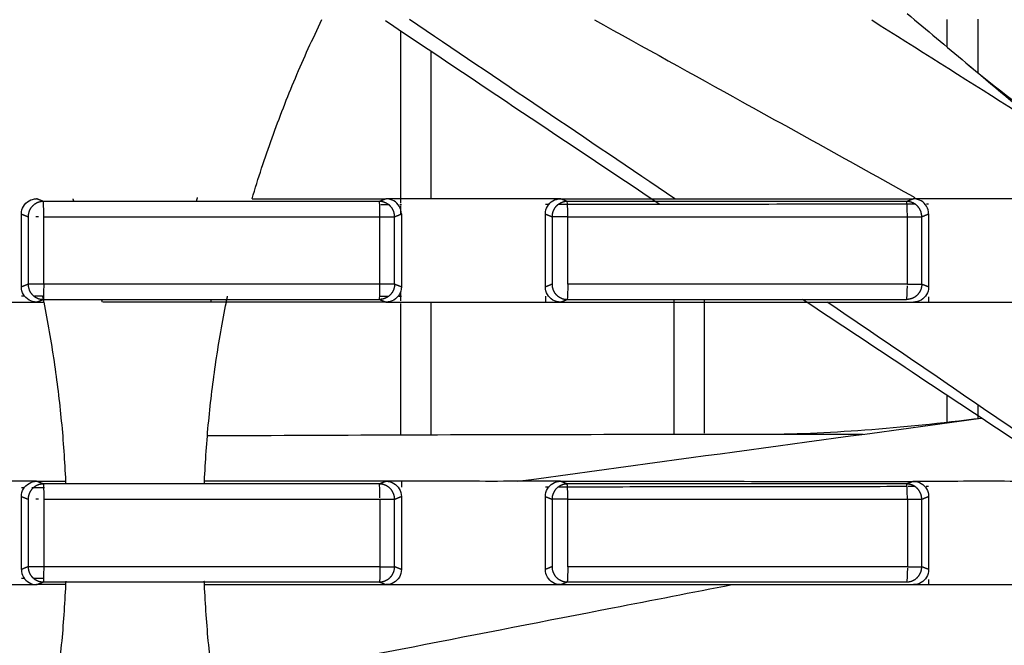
# Model space of a CAD drawing. Header units: millimetres. Extents: x 4946 to 6276, y -4769 to -3439.
# Tile 182 of 195: x 5973 to 6005, y -3629 to -3609. Entities that reach past the tile are written whole.
import ezdxf

# ---------------------------------------------------------------- set-up
doc = ezdxf.new("R2010")
doc.units = ezdxf.units.MM
doc.layers.add('ROXX_NEOmini_FIXTURE', color=7, linetype='Continuous', true_color=0x000000)

msp = doc.modelspace()

# ---------------------------------------------------------------- linework, layer by layer
at = {"layer": 'ROXX_NEOmini_FIXTURE', "color": 18, "lineweight": -3, "true_color": 0x000000}
for points, degree in [([(6002.015, -3608.678), (6002.659, -3609.217), (6003.303, -3609.757), (6003.946, -3610.297)], 3), ([(5980.443, -3614.777), (5980.645, -3614.102), (5981.084, -3612.763), (5981.853, -3610.793), (5982.437, -3609.51), (5982.746, -3608.877)], 3), ([(5993.872, -3614.963), (5990.856, -3612.952), (5987.844, -3610.936), (5984.832, -3608.918)], 3), ([(5994.366, -3614.777), (5991.455, -3612.807), (5988.541, -3610.841), (5985.626, -3608.877)], 3), ([(6000.849, -3608.889), (6003.857, -3610.787), (6006.864, -3612.686), (6009.869, -3614.587)], 3), ([(6003.338, -3609.758), (6003.338, -3609.318), (6003.338, -3608.877)], 2), ([(6004.338, -3608.862), (6004.338, -3609.744), (6004.338, -3610.626)], 2), ([(5985.338, -3614.922), (5985.338, -3612.09), (5985.338, -3609.257)], 2), ([(5986.338, -3614.777), (5986.338, -3612.352), (5986.338, -3609.927)], 2), ([(6003.946, -3610.297), (6004.823, -3611.032), (6005.699, -3611.768), (6006.575, -3612.504)], 3), ([(5972.849, -3615.277), (5972.849, -3615.181), (5972.896, -3615.017), (5973.089, -3614.824), (5973.253, -3614.777), (5973.348, -3614.777)], 3), ([(5973.569, -3614.865), (5973.459, -3614.821), (5973.348, -3614.777)], 2), ([(5984.639, -3614.865), (5980.949, -3614.865), (5977.26, -3614.865), (5973.569, -3614.865)], 3), ([(5973.585, -3615.367), (5973.585, -3615.136), (5973.575, -3614.873), (5973.569, -3614.865)], 3), ([(5980.443, -3614.777), (5980.934, -3614.777), (5981.916, -3614.777), (5983.388, -3614.777), (5984.369, -3614.777), (5984.86, -3614.777)], 3), ([(5984.86, -3614.777), (5984.749, -3614.821), (5984.639, -3614.865)], 2), ([(5984.655, -3615.365), (5984.655, -3615.133), (5984.647, -3614.873), (5984.639, -3614.865)], 3), ([(5985.361, -3615.276), (5985.361, -3615.179), (5985.311, -3615.013), (5985.124, -3614.827), (5984.957, -3614.777), (5984.86, -3614.777)], 3), ([(5985.361, -3614.777), (5985.194, -3614.777), (5985.027, -3614.777), (5984.86, -3614.777)], 3), ([(5990.101, -3614.777), (5989.574, -3614.777), (5988.521, -3614.778), (5986.941, -3614.777), (5985.888, -3614.777), (5985.361, -3614.777)], 3), ([(5990.101, -3615.277), (5990.101, -3615.182), (5990.148, -3615.017), (5990.341, -3614.824), (5990.505, -3614.777), (5990.6, -3614.777)], 3), ([(5990.6, -3614.777), (5990.434, -3614.777), (5990.267, -3614.777), (5990.101, -3614.777)], 3), ([(5990.6, -3614.777), (5991.891, -3614.777), (5994.474, -3614.777), (5998.348, -3614.778), (6000.93, -3614.778), (6002.221, -3614.778)], 3), ([(5990.82, -3614.865), (5990.71, -3614.821), (5990.6, -3614.777)], 2), ([(6002, -3614.865), (5998.274, -3614.865), (5994.547, -3614.865), (5990.82, -3614.865)], 3), ([(5990.844, -3615.369), (5990.844, -3615.138), (5990.829, -3614.873), (5990.82, -3614.865)], 3), ([(6002.221, -3614.778), (6002.111, -3614.822), (6002, -3614.865)], 2), ([(6002.022, -3615.365), (6002.022, -3615.133), (6002.01, -3614.873), (6002, -3614.865)], 3), ([(6002.723, -3614.778), (6002.556, -3614.778), (6002.388, -3614.778), (6002.221, -3614.778)], 3), ([(6002.723, -3615.275), (6002.723, -3615.179), (6002.673, -3615.013), (6002.486, -3614.827), (6002.319, -3614.778), (6002.221, -3614.778)], 3), ([(6007.335, -3614.777), (6006.822, -3614.777), (6005.797, -3614.778), (6004.26, -3614.777), (6003.235, -3614.778), (6002.723, -3614.778)], 3), ([(5984.971, -3614.975), (5984.877, -3614.975), (5984.782, -3614.975), (5984.688, -3614.975)], 3), ([(5985.361, -3614.975), (5985.344, -3614.975), (5985.326, -3614.975), (5985.308, -3614.975)], 3), ([(5985.338, -3615.276), (5985.338, -3615.142), (5985.338, -3615.009)], 2), ([(5990.236, -3614.967), (5990.191, -3614.967), (5990.146, -3614.967), (5990.101, -3614.967)], 3), ([(6002.723, -3614.951), (6002.698, -3614.951), (6002.674, -3614.951), (6002.649, -3614.951)], 3), ([(5972.849, -3617.678), (5972.849, -3616.477), (5972.849, -3615.277)], 2), ([(5972.849, -3615.277), (5972.959, -3615.321), (5973.07, -3615.365)], 2), ([(5973.07, -3615.365), (5973.07, -3616.477), (5973.07, -3617.589)], 2), ([(5973.415, -3615.365), (5973.387, -3615.365), (5973.357, -3615.365), (5973.328, -3615.365)], 3), ([(5973.581, -3617.59), (5973.583, -3616.478), (5973.585, -3615.367)], 2), ([(5984.655, -3617.59), (5984.655, -3616.477), (5984.655, -3615.365)], 2), ([(5985.136, -3615.366), (5985.249, -3615.321), (5985.361, -3615.276)], 2), ([(5985.136, -3617.59), (5985.136, -3616.478), (5985.136, -3615.366)], 2), ([(5985.361, -3615.276), (5985.361, -3616.477), (5985.361, -3617.679)], 2), ([(5990.101, -3615.277), (5990.211, -3615.321), (5990.321, -3615.365)], 2), ([(5990.101, -3617.678), (5990.101, -3616.477), (5990.101, -3615.277)], 2), ([(5990.321, -3615.365), (5990.321, -3616.477), (5990.321, -3617.589)], 2), ([(5990.838, -3617.59), (5990.841, -3616.48), (5990.844, -3615.369)], 2), ([(6002.022, -3617.59), (6002.022, -3616.477), (6002.022, -3615.365)], 2), ([(6002.497, -3615.366), (6002.61, -3615.32), (6002.723, -3615.275)], 2), ([(6002.497, -3617.59), (6002.497, -3616.478), (6002.497, -3615.366)], 2), ([(6002.723, -3615.275), (6002.723, -3616.477), (6002.723, -3617.679)], 2), ([(5973.07, -3617.589), (5972.959, -3617.634), (5972.849, -3617.678)], 2), ([(5973.348, -3618.177), (5973.253, -3618.177), (5973.089, -3618.131), (5972.896, -3617.938), (5972.849, -3617.773), (5972.849, -3617.678)], 3), ([(5973.581, -3617.59), (5973.582, -3617.821), (5973.573, -3618.081), (5973.568, -3618.089)], 3), ([(5984.638, -3618.089), (5984.646, -3618.081), (5984.655, -3617.821), (5984.655, -3617.59)], 3), ([(5985.361, -3617.679), (5985.361, -3617.775), (5985.312, -3617.94), (5985.125, -3618.127), (5984.957, -3618.177), (5984.86, -3618.177)], 3), ([(5985.361, -3617.679), (5985.249, -3617.634), (5985.136, -3617.59)], 2), ([(5985.338, -3618.138), (5985.338, -3617.984), (5985.338, -3617.83)], 2), ([(5990.321, -3617.589), (5990.211, -3617.634), (5990.101, -3617.678)], 2), ([(5990.6, -3618.177), (5990.505, -3618.177), (5990.341, -3618.131), (5990.148, -3617.937), (5990.101, -3617.773), (5990.101, -3617.678)], 3), ([(5990.838, -3617.59), (5990.839, -3617.82), (5990.827, -3618.081), (5990.82, -3618.089)], 3), ([(6001.998, -3618.089), (6002.008, -3618.082), (6002.02, -3617.861), (6002.022, -3617.638)], 3), ([(6002.723, -3617.679), (6002.723, -3617.775), (6002.674, -3617.94), (6002.487, -3618.127), (6002.319, -3618.177), (6002.221, -3618.177)], 3), ([(6002.723, -3617.679), (6002.61, -3617.634), (6002.497, -3617.59)], 2), ([(5972.849, -3617.967), (5972.895, -3617.967), (5972.941, -3617.967)], 2), ([(5973.277, -3617.967), (5973.408, -3617.967), (5973.538, -3617.968)], 2), ([(5973.348, -3618.177), (5973.458, -3618.133), (5973.568, -3618.089)], 2), ([(5973.568, -3618.089), (5977.259, -3618.089), (5980.949, -3618.089), (5984.638, -3618.089)], 3), ([(5984.638, -3618.089), (5984.749, -3618.133), (5984.86, -3618.177)], 2), ([(5984.676, -3617.98), (5984.767, -3617.98), (5984.857, -3617.98), (5984.948, -3617.98)], 3), ([(5985.273, -3617.98), (5985.302, -3617.98), (5985.332, -3617.98), (5985.361, -3617.98)], 3), ([(5990.101, -3617.987), (5990.101, -3618.082), (5990.101, -3618.177)], 2), ([(5990.6, -3618.177), (5990.71, -3618.133), (5990.82, -3618.089)], 2), ([(5990.82, -3618.089), (5994.546, -3618.089), (5998.272, -3618.089), (6001.998, -3618.089)], 3), ([(5994.338, -3622.528), (5994.338, -3620.309), (5994.338, -3618.089)], 2), ([(5995.338, -3622.489), (5995.338, -3620.286), (5995.338, -3618.084)], 2), ([(6006.289, -3623.202), (6003.713, -3621.502), (6001.14, -3619.797), (5998.569, -3618.089)], 3), ([(6002.723, -3618.004), (6002.723, -3618.091), (6002.723, -3618.177)], 2), ([(5972.849, -3618.177), (5973.015, -3618.177), (5973.182, -3618.177), (5973.348, -3618.177)], 3), ([(5973.348, -3618.177), (5973.426, -3618.177), (5973.503, -3618.177), (5973.581, -3618.177)], 3), ([(5973.581, -3618.177), (5973.711, -3618.825), (5973.939, -3620.128), (5974.179, -3622.098), (5974.272, -3623.417), (5974.301, -3624.077)], 3), ([(5978.876, -3624.077), (5978.905, -3623.417), (5978.998, -3622.097), (5979.238, -3620.128), (5979.466, -3618.825), (5979.596, -3618.177)], 3), ([(5984.86, -3618.177), (5984.275, -3618.177), (5983.105, -3618.177), (5981.351, -3618.177), (5980.181, -3618.177), (5979.596, -3618.177)], 3), ([(5984.86, -3618.177), (5985.027, -3618.177), (5985.194, -3618.177), (5985.361, -3618.177)], 3), ([(5985.338, -3622.546), (5985.338, -3620.386), (5985.338, -3618.226)], 2), ([(5985.361, -3618.177), (5985.888, -3618.177), (5986.941, -3618.177), (5988.521, -3618.178), (5989.574, -3618.177), (5990.101, -3618.177)], 3), ([(5986.338, -3622.535), (5986.338, -3620.35), (5986.338, -3618.166)], 2), ([(5990.101, -3618.177), (5990.267, -3618.177), (5990.434, -3618.177), (5990.6, -3618.177)], 3), ([(5990.6, -3618.177), (5991.891, -3618.177), (5994.475, -3618.177), (5998.348, -3618.178), (6000.93, -3618.177), (6002.221, -3618.177)], 3), ([(6006.395, -3622.96), (6004.059, -3621.362), (6001.721, -3619.768), (5999.38, -3618.178)], 3), ([(6002.221, -3618.177), (6002.388, -3618.177), (6002.556, -3618.177), (6002.723, -3618.177)], 3), ([(6002.723, -3618.177), (6003.235, -3618.177), (6004.26, -3618.177), (6005.797, -3618.178), (6006.822, -3618.177), (6007.335, -3618.177)], 3), ([(6003.338, -3622.141), (6003.338, -3621.696), (6003.338, -3621.252)], 2), ([(6004.338, -3621.554), (6004.338, -3621.78), (6004.338, -3622.005)], 2), ([(5989.169, -3624.077), (5994.261, -3623.382), (5999.354, -3622.691), (6004.447, -3622.003)], 3), ([(5997.129, -3622.527), (5998.273, -3622.527), (5999.417, -3622.527), (6000.562, -3622.528)], 3), ([(5972.849, -3624.077), (5972.312, -3624.077), (5971.239, -3624.078), (5969.628, -3624.077), (5968.555, -3624.078), (5968.018, -3624.078)], 3), ([(5973.348, -3624.077), (5973.182, -3624.077), (5973.015, -3624.077), (5972.849, -3624.077)], 3), ([(5972.946, -3624.288), (5972.897, -3624.288), (5972.849, -3624.288)], 2), ([(5973.604, -3624.287), (5973.398, -3624.288), (5973.193, -3624.288)], 2), ([(5973.348, -3624.077), (5973.666, -3624.077), (5973.983, -3624.077), (5974.301, -3624.077)], 3), ([(5973.568, -3624.165), (5973.458, -3624.121), (5973.348, -3624.077)], 2), ([(5973.568, -3624.165), (5973.574, -3624.173), (5973.585, -3624.435), (5973.585, -3624.667)], 3), ([(5984.639, -3624.165), (5980.949, -3624.165), (5977.259, -3624.165), (5973.568, -3624.165)], 3), ([(5984.86, -3624.077), (5984.195, -3624.077), (5982.865, -3624.077), (5980.871, -3624.077), (5979.541, -3624.077), (5978.876, -3624.077)], 3), ([(5984.86, -3624.077), (5984.749, -3624.121), (5984.639, -3624.165)], 2), ([(5984.655, -3624.622), (5984.655, -3624.398), (5984.646, -3624.173), (5984.639, -3624.165)], 3), ([(5984.86, -3624.077), (5984.957, -3624.077), (5985.124, -3624.127), (5985.311, -3624.313), (5985.361, -3624.479), (5985.361, -3624.576)], 3), ([(5985.361, -3624.077), (5985.194, -3624.077), (5985.027, -3624.077), (5984.86, -3624.077)], 3), ([(5990.101, -3624.077), (5989.574, -3624.077), (5988.521, -3624.078), (5986.941, -3624.077), (5985.888, -3624.077), (5985.361, -3624.077)], 3), ([(5985.361, -3624.077), (5985.361, -3624.176), (5985.361, -3624.275)], 2), ([(5990.101, -3624.577), (5990.101, -3624.482), (5990.148, -3624.317), (5990.341, -3624.124), (5990.505, -3624.077), (5990.6, -3624.077)], 3), ([(5990.6, -3624.077), (5990.434, -3624.077), (5990.267, -3624.077), (5990.101, -3624.077)], 3), ([(5990.225, -3624.267), (5990.183, -3624.267), (5990.142, -3624.267), (5990.101, -3624.267)], 3), ([(5990.6, -3624.077), (5991.891, -3624.077), (5994.474, -3624.077), (5998.348, -3624.078), (6000.93, -3624.078), (6002.221, -3624.078)], 3), ([(5990.82, -3624.165), (5990.71, -3624.121), (5990.6, -3624.077)], 2), ([(5990.844, -3624.669), (5990.844, -3624.438), (5990.829, -3624.173), (5990.82, -3624.165)], 3), ([(6002, -3624.165), (5998.274, -3624.165), (5994.547, -3624.165), (5990.82, -3624.165)], 3), ([(6002.221, -3624.078), (6002.111, -3624.122), (6002, -3624.165)], 2), ([(6002.022, -3624.665), (6002.022, -3624.433), (6002.01, -3624.173), (6002, -3624.165)], 3), ([(6002.281, -3624.252), (6002.204, -3624.252), (6002.127, -3624.252), (6002.05, -3624.252)], 3), ([(6002.221, -3624.078), (6002.319, -3624.078), (6002.486, -3624.127), (6002.673, -3624.313), (6002.723, -3624.479), (6002.723, -3624.575)], 3), ([(6002.723, -3624.078), (6002.556, -3624.078), (6002.388, -3624.078), (6002.221, -3624.078)], 3), ([(6002.723, -3624.251), (6002.694, -3624.251), (6002.666, -3624.251), (6002.637, -3624.251)], 3), ([(6007.335, -3624.077), (6006.822, -3624.077), (6005.797, -3624.078), (6004.26, -3624.077), (6003.235, -3624.078), (6002.723, -3624.078)], 3), ([(5972.849, -3624.577), (5972.959, -3624.621), (5973.07, -3624.665)], 2), ([(5972.849, -3626.978), (5972.849, -3625.777), (5972.849, -3624.577)], 2), ([(5985.136, -3624.666), (5985.249, -3624.621), (5985.361, -3624.576)], 2), ([(5985.361, -3624.576), (5985.361, -3625.777), (5985.361, -3626.979)], 2), ([(5990.101, -3624.577), (5990.211, -3624.621), (5990.321, -3624.665)], 2), ([(5990.101, -3626.978), (5990.101, -3625.777), (5990.101, -3624.577)], 2), ([(6002.497, -3624.666), (6002.61, -3624.62), (6002.723, -3624.575)], 2), ([(6002.723, -3624.575), (6002.723, -3625.777), (6002.723, -3626.979)], 2), ([(5973.07, -3624.665), (5973.07, -3625.777), (5973.07, -3626.889)], 2), ([(5973.415, -3624.665), (5973.387, -3624.665), (5973.357, -3624.665), (5973.328, -3624.665)], 3), ([(5973.585, -3624.667), (5973.583, -3625.778), (5973.581, -3626.89)], 2), ([(5984.655, -3624.665), (5984.655, -3625.777), (5984.655, -3626.89)], 2), ([(5985.136, -3626.89), (5985.136, -3625.778), (5985.136, -3624.666)], 2), ([(5990.321, -3624.665), (5990.321, -3625.777), (5990.321, -3626.889)], 2), ([(5990.838, -3626.89), (5990.841, -3625.78), (5990.844, -3624.669)], 2), ([(6002.022, -3624.665), (6002.022, -3625.777), (6002.022, -3626.89)], 2), ([(6002.497, -3626.89), (6002.497, -3625.778), (6002.497, -3624.666)], 2), ([(5973.07, -3626.889), (5972.959, -3626.933), (5972.849, -3626.978)], 2), ([(5973.581, -3626.89), (5973.582, -3627.121), (5973.573, -3627.381), (5973.568, -3627.389)], 3), ([(5984.655, -3626.89), (5984.655, -3627.121), (5984.646, -3627.381), (5984.638, -3627.389)], 3), ([(5985.361, -3626.979), (5985.249, -3626.934), (5985.136, -3626.89)], 2), ([(5990.321, -3626.889), (5990.211, -3626.934), (5990.101, -3626.978)], 2), ([(5990.838, -3626.89), (5990.839, -3627.12), (5990.827, -3627.381), (5990.82, -3627.389)], 3), ([(6002.723, -3626.979), (6002.61, -3626.934), (6002.497, -3626.89)], 2), ([(5972.849, -3626.978), (5972.849, -3627.073), (5972.896, -3627.238), (5973.089, -3627.431), (5973.253, -3627.477), (5973.348, -3627.477)], 3), ([(5985.361, -3626.979), (5985.361, -3627.075), (5985.312, -3627.24), (5985.125, -3627.427), (5984.957, -3627.477), (5984.86, -3627.477)], 3), ([(5990.6, -3627.477), (5990.505, -3627.477), (5990.341, -3627.431), (5990.148, -3627.237), (5990.101, -3627.073), (5990.101, -3626.978)], 3), ([(6002.022, -3626.938), (6002.02, -3627.161), (6002.008, -3627.382), (6001.998, -3627.389)], 3), ([(6002.723, -3626.979), (6002.723, -3627.075), (6002.674, -3627.24), (6002.487, -3627.427), (6002.319, -3627.477), (6002.221, -3627.477)], 3), ([(5972.849, -3627.267), (5972.895, -3627.267), (5972.941, -3627.267)], 2), ([(5972.849, -3627.477), (5973.015, -3627.477), (5973.182, -3627.477), (5973.348, -3627.477)], 3), ([(5973.272, -3627.267), (5973.424, -3627.267), (5973.575, -3627.267)], 2), ([(5973.348, -3627.477), (5973.458, -3627.433), (5973.568, -3627.389)], 2), ([(5974.301, -3627.477), (5973.983, -3627.477), (5973.666, -3627.477), (5973.348, -3627.477)], 3), ([(5973.568, -3627.389), (5977.259, -3627.389), (5980.949, -3627.389), (5984.638, -3627.389)], 3), ([(5974.301, -3627.477), (5974.272, -3628.138), (5974.179, -3629.457), (5973.939, -3631.426), (5973.711, -3632.729), (5973.581, -3633.377)], 3), ([(5979.596, -3633.377), (5979.466, -3632.729), (5979.238, -3631.426), (5978.998, -3629.457), (5978.905, -3628.138), (5978.876, -3627.477)], 3), ([(5978.876, -3627.477), (5979.541, -3627.477), (5980.871, -3627.477), (5982.865, -3627.477), (5984.195, -3627.477), (5984.86, -3627.477)], 3), ([(5984.638, -3627.389), (5984.749, -3627.433), (5984.86, -3627.477)], 2), ([(5984.86, -3627.477), (5985.027, -3627.477), (5985.194, -3627.477), (5985.361, -3627.477)], 3), ([(5985.361, -3627.477), (5985.888, -3627.477), (5986.941, -3627.477), (5988.521, -3627.478), (5989.574, -3627.477), (5990.101, -3627.477)], 3), ([(5990.101, -3627.477), (5990.267, -3627.477), (5990.434, -3627.477), (5990.6, -3627.477)], 3), ([(5990.6, -3627.477), (5990.71, -3627.433), (5990.82, -3627.389)], 2), ([(5990.6, -3627.477), (5991.891, -3627.477), (5994.475, -3627.477), (5998.348, -3627.478), (6000.93, -3627.477), (6002.221, -3627.477)], 3), ([(5990.82, -3627.389), (5994.546, -3627.389), (5998.272, -3627.389), (6001.998, -3627.389)], 3), ([(6002.221, -3627.477), (6002.388, -3627.477), (6002.556, -3627.477), (6002.723, -3627.477)], 3), ([(6002.723, -3627.304), (6002.723, -3627.391), (6002.723, -3627.477)], 2), ([(6002.723, -3627.477), (6003.235, -3627.477), (6004.26, -3627.477), (6005.797, -3627.478), (6006.822, -3627.477), (6007.335, -3627.477)], 3)]:
    msp.add_open_spline(points, degree=degree, dxfattribs=at)
for points, knots in [([(5991.715, -3608.882), (5993.338, -3609.782), (5996.855, -3611.731), (6000.372, -3613.68), (6002.265, -3614.73)], [-19.660314, -19.660314, -19.660314, -19.660314, -14.043619, -7.491967, -7.491967, -7.491967, -7.491967]), ([(6003.946, -3610.297), (6004.784, -3611), (6005.72, -3611.719), (6006.716, -3612.435), (6007.712, -3613.15), (6008.786, -3613.877), (6009.905, -3614.602)], [0.103461, 0.103461, 0.103461, 0.103461, 4.764393, 4.764393, 4.764393, 9.421331, 9.421331, 9.421331, 9.421331]), ([(6002.293, -3614.952), (6001.034, -3614.954), (5998.373, -3614.957), (5994.454, -3614.963), (5991.794, -3614.965), (5990.537, -3614.967)], [0.430239, 0.430239, 0.430239, 0.430239, 4.207407, 8.414814, 12.185918, 12.185918, 12.185918, 12.185918]), ([(5968.018, -3618.177), (5968.555, -3618.177), (5969.628, -3618.177), (5971.239, -3618.177), (5972.312, -3618.177), (5972.849, -3618.177)], [-4.831892, -4.831892, -4.831892, -4.831892, -3.221258, -1.610624, 0, 0, 0, 0]), ([(5979.596, -3618.177), (5978.928, -3618.177), (5977.591, -3618.177), (5976.24, -3618.177), (5975.557, -3618.177), (5975.542, -3618.177)], [0, 0, 0, 0, 2.005862, 4.011724, 4.055372, 4.055372, 4.055372, 4.055372]), ([(5997.129, -3622.527), (5998.222, -3622.527), (5999.402, -3622.476), (6000.625, -3622.384), (6001.848, -3622.293), (6003.138, -3622.158), (6004.461, -3621.994)], [0.103461, 0.103461, 0.103461, 0.103461, 4.764393, 4.764393, 4.764393, 9.422291, 9.422291, 9.422291, 9.422291]), ([(5978.972, -3622.574), (5983.464, -3622.55), (5989.517, -3622.53), (5995.569, -3622.527), (5997.129, -3622.527)], [0.501956, 0.501956, 0.501956, 0.501956, 13.97939, 18.659407, 18.659407, 18.659407, 18.659407]), ([(5972.849, -3624.577), (5972.849, -3624.481), (5972.896, -3624.317), (5973.089, -3624.124), (5973.253, -3624.077), (5973.348, -3624.077)], [0, 0, 0, 0, 0.2684357, 0.5368714, 0.8052936, 0.8052936, 0.8052936, 0.8052936]), ([(6001.998, -3624.252), (6000.838, -3624.254), (5998.275, -3624.257), (5994.448, -3624.263), (5991.783, -3624.265), (5990.519, -3624.267)], [0.724719, 0.724719, 0.724719, 0.724719, 4.207407, 8.414814, 12.203741, 12.203741, 12.203741, 12.203741]), ([(5958.087, -3627.477), (5958.96, -3627.697), (5964.243, -3629.026), (5969.529, -3630.343), (5973.942, -3631.439)], [-16.800331, -16.800331, -16.800331, -16.800331, -14.098975, -0.456952, -0.456952, -0.456952, -0.456952]), ([(5959.328, -3627.364), (5959.822, -3627.483), (5964.71, -3628.673), (5969.596, -3629.873), (5973.989, -3630.954)], [12.575884, 12.575884, 12.575884, 12.575884, 14.098923, 27.670033, 27.670033, 27.670033, 27.670033]), ([(5968.018, -3627.477), (5968.555, -3627.477), (5969.628, -3627.477), (5971.239, -3627.477), (5972.312, -3627.477), (5972.849, -3627.477)], [-4.831892, -4.831892, -4.831892, -4.831892, -3.221258, -1.610624, 0, 0, 0, 0]), ([(5979.171, -3630.8), (5983.552, -3629.947), (5989.246, -3628.839), (5994.939, -3627.732), (5996.252, -3627.477)], [-27.552228, -27.552228, -27.552228, -27.552228, -14.043618, -9.998441, -9.998441, -9.998441, -9.998441])]:
    msp.add_open_spline(points, degree=3, knots=knots, dxfattribs=at)
for points, weights in [([(5973.569, -3614.865), (5973.363, -3614.865), (5973.216, -3615.012)], [1, 0.923673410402, 1]), ([(5974.579, -3614.865), (5974.565, -3614.821), (5974.551, -3614.778)], [0.989816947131, 0.989770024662, 0.989723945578]), ([(5978.64, -3614.734), (5978.624, -3614.785), (5978.607, -3614.837)], [0.989678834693, 0.989732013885, 0.989786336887]), ([(5984.99, -3615.012), (5984.845, -3614.866), (5984.639, -3614.865)], [1, 0.924267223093, 1]), ([(5990.82, -3614.865), (5990.614, -3614.866), (5990.468, -3615.012)], [1, 0.923945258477, 1]), ([(6002.351, -3615.013), (6002.206, -3614.866), (6002, -3614.865)], [1, 0.924307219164, 1]), ([(5973.216, -3615.012), (5973.07, -3615.158), (5973.07, -3615.365)], [1, 0.924082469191, 1]), ([(5985.136, -3615.366), (5985.136, -3615.159), (5984.99, -3615.012)], [1, 0.924080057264, 1]), ([(5990.468, -3615.012), (5990.322, -3615.158), (5990.321, -3615.365)], [1, 0.924042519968, 1]), ([(6002.497, -3615.366), (6002.497, -3615.159), (6002.351, -3615.013)], [1, 0.924100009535, 1]), ([(5973.585, -3615.367), (5979.121, -3615.365), (5984.655, -3615.365)], [1, 0.999992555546, 1]), ([(5984.655, -3615.365), (5985.098, -3615.365), (5985.136, -3615.366)], [1, 0.74861123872, 1]), ([(5990.844, -3615.369), (5990.363, -3615.365), (5990.321, -3615.365)], [1, 0.719848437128, 1]), ([(5990.844, -3615.369), (5996.434, -3615.365), (6002.022, -3615.365)], [1, 0.999992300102, 1]), ([(6002.022, -3615.365), (6002.459, -3615.365), (6002.497, -3615.366)], [1, 0.752597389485, 1]), ([(5973.581, -3617.59), (5973.111, -3617.59), (5973.07, -3617.589)], [1, 0.728352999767, 1]), ([(5973.07, -3617.589), (5973.07, -3617.796), (5973.216, -3617.943)], [1, 0.923980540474, 1]), ([(5984.655, -3617.59), (5979.119, -3617.59), (5973.581, -3617.59)], [1, 0.999992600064, 1]), ([(5985.136, -3617.59), (5985.098, -3617.59), (5984.655, -3617.59)], [1, 0.748624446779, 1]), ([(5985.136, -3617.59), (5985.136, -3617.796), (5984.99, -3617.942)], [1, 0.924282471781, 1]), ([(5990.321, -3617.589), (5990.322, -3617.796), (5990.468, -3617.943)], [1, 0.923960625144, 1]), ([(6002.022, -3617.59), (5996.431, -3617.59), (5990.838, -3617.59)], [1, 0.99999244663, 1]), ([(6002.022, -3617.59), (6002.459, -3617.59), (6002.497, -3617.59)], [1, 0.752611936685, 1]), ([(6002.497, -3617.59), (6002.497, -3617.796), (6002.351, -3617.942)], [1, 0.924322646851, 1]), ([(5973.216, -3617.943), (5973.362, -3618.089), (5973.568, -3618.089)], [1, 0.924067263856, 1]), ([(5973.538, -3617.968), (5973.56, -3618.072), (5973.581, -3618.177)], [1, 0.999884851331, 0.999777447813]), ([(5975.514, -3618.177), (5975.503, -3618.133), (5975.492, -3618.089)], [0.994509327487, 0.994432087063, 0.994355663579]), ([(5979.086, -3618.177), (5979.096, -3618.13), (5979.105, -3618.083)], [0.932158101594, 0.931809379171, 0.931462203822]), ([(5979.596, -3618.177), (5979.616, -3618.077), (5979.637, -3617.977)], [0.999787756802, 0.999890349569, 1]), ([(5984.99, -3617.942), (5984.844, -3618.089), (5984.638, -3618.089)], [1, 0.924064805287, 1]), ([(5990.468, -3617.943), (5990.614, -3618.089), (5990.82, -3618.089)], [1, 0.924027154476, 1]), ([(6002.351, -3617.942), (6002.205, -3618.089), (6001.998, -3618.089)], [1, 0.923432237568, 1]), ([(5973.216, -3624.312), (5973.07, -3624.458), (5973.07, -3624.665)], [1, 0.924082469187, 1]), ([(5973.568, -3624.165), (5973.362, -3624.166), (5973.216, -3624.312)], [1, 0.923965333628, 1]), ([(5974.299, -3624.032), (5974.302, -3624.099), (5974.305, -3624.165)], [0.999736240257, 0.999802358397, 0.999871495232]), ([(5978.874, -3624.128), (5978.876, -3624.08), (5978.878, -3624.032)], [0.999840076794, 0.999791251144, 0.999743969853]), ([(5984.99, -3624.312), (5984.845, -3624.166), (5984.639, -3624.165)], [1, 0.924280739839, 1]), ([(5985.136, -3624.666), (5985.136, -3624.459), (5984.99, -3624.312)], [1, 0.924080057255, 1]), ([(5990.468, -3624.312), (5990.322, -3624.458), (5990.321, -3624.665)], [1, 0.924042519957, 1]), ([(5990.82, -3624.165), (5990.614, -3624.166), (5990.468, -3624.312)], [1, 0.923945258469, 1]), ([(6002.351, -3624.313), (6002.215, -3624.176), (6002.023, -3624.166)], [1, 0.928849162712, 0.991461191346]), ([(6002.497, -3624.666), (6002.497, -3624.459), (6002.351, -3624.313)], [1, 0.924100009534, 1]), ([(5973.585, -3624.667), (5979.121, -3624.665), (5984.655, -3624.665)], [1, 0.999992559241, 1]), ([(5984.655, -3624.665), (5985.098, -3624.665), (5985.136, -3624.666)], [1, 0.748611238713, 1]), ([(5990.844, -3624.669), (5990.363, -3624.665), (5990.321, -3624.665)], [1, 0.719848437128, 1]), ([(5990.844, -3624.669), (5996.434, -3624.665), (6002.022, -3624.665)], [1, 0.999992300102, 1]), ([(6002.022, -3624.665), (6002.459, -3624.665), (6002.497, -3624.666)], [1, 0.752597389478, 1]), ([(5973.07, -3626.889), (5973.07, -3627.096), (5973.216, -3627.243)], [1, 0.923673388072, 1]), ([(5973.581, -3626.89), (5973.111, -3626.89), (5973.07, -3626.889)], [1, 0.728332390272, 1]), ([(5984.655, -3626.89), (5979.119, -3626.89), (5973.581, -3626.89)], [1, 0.999992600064, 1]), ([(5984.655, -3626.89), (5985.098, -3626.89), (5985.136, -3626.89)], [1, 0.748624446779, 1]), ([(5984.99, -3627.242), (5985.136, -3627.096), (5985.136, -3626.89)], [1, 0.924282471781, 1]), ([(5990.321, -3626.889), (5990.322, -3627.096), (5990.468, -3627.243)], [1, 0.923960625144, 1]), ([(6002.022, -3626.89), (5996.431, -3626.89), (5990.838, -3626.89)], [1, 0.99999244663, 1]), ([(6002.022, -3626.89), (6002.459, -3626.89), (6002.497, -3626.89)], [1, 0.752611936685, 1]), ([(6002.351, -3627.242), (6002.497, -3627.096), (6002.497, -3626.89)], [1, 0.924322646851, 1]), ([(5973.216, -3627.243), (5973.362, -3627.389), (5973.568, -3627.389)], [1, 0.924067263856, 1]), ([(5984.638, -3627.389), (5984.844, -3627.389), (5984.99, -3627.242)], [1, 0.924064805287, 1]), ([(5990.468, -3627.243), (5990.614, -3627.389), (5990.82, -3627.389)], [1, 0.924027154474, 1]), ([(6001.998, -3627.389), (6002.205, -3627.389), (6002.351, -3627.242)], [1, 0.923432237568, 1]), ([(5974.306, -3627.369), (5974.303, -3627.423), (5974.301, -3627.477)], [0.999892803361, 0.999836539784, 0.999782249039]), ([(5978.876, -3627.477), (5978.874, -3627.421), (5978.871, -3627.365)], [0.999791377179, 0.999847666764, 0.999906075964])]:
    msp.add_rational_spline(points, weights, degree=2, dxfattribs=at)

doc.saveas('drawing.dxf')
